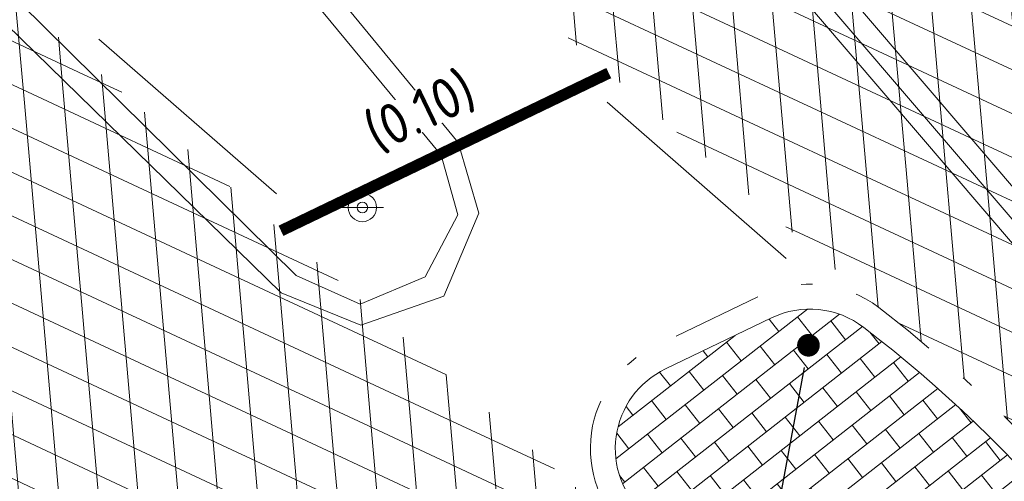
# Model space of a CAD drawing. Header units: metres. Extents: x 163628 to 168255, y 402691 to 405367.
# Tile 18 of 256: x 164483 to 164492, y 403430 to 403434. Entities that reach past the tile are written whole.
import ezdxf
from ezdxf import colors
from ezdxf.entities.mleader import LeaderData, LeaderLine
from ezdxf.math import Vec2, Vec3

# ---------------------------------------------------------------- set-up
doc = ezdxf.new("R2010")
doc.units = ezdxf.units.M
doc.linetypes.add('X-CA190022.004-UO-DWM_Snelfietsroute$0$VH-GELEIDEBAND_50X200', pattern=[8, 4, -2, 0, -2])
doc.linetypes.add('X-CA190022.004-UO-DWM_Snelfietsroute$0$VH-RWSBAND_110X220', pattern=[24, 10, -2, 2, -2, 2, -2, 2, -2])
doc.layers.add('X-CA190022.004-UO-ARC_Arcering$0$N-WE-VH-VERHARDING_ASFALT_ZWART-OPBOUW 2', color=7, linetype='Continuous', lineweight=0, transparency=0.5)
doc.layers.add('X-CA190022.004-UO-ARC_Arcering$0$N-WE-VH-VERHARDING_BETONSTRAATSTEENPRINT PRINTBETON-A-200 MIDDENGELEIDERS GRIJS', color=252, linetype='Continuous', lineweight=18, transparency=0.5)
for name, color, linetype, lineweight in [('X-CA190022.004-UO-BBM_bebording bebakening markering_v0.1$0$N-WE-VH-MARKERINGSTEKST-T18', 7, 'Continuous', 18), ('X-CA190022.004-UO-BBM_bebording bebakening markering_v0.1$0$PIPELOCK SYSTEEM', 1, 'Continuous', 25), ('X-CA190022.004-UO-BBM_bebording bebakening markering_v0.1$0$X-XX-AL-T25 PIPELOCK SYSTEEM', 1, 'Continuous', 25), ('X-CA190022.004-UO-DTM inmeting_v0.1$0$B-WE-IE-MEUBILAIR_WEGMEUBILAIR-S', 246, 'Continuous', 0), ('X-CA190022.004-UO-DTM inmeting_v0.1$0$B-WE-VH-KANTOPSLUITING_ACHTERKANTBAND-G', 246, 'Continuous', 0), ('X-CA190022.004-UO-DTM inmeting_v0.1$0$B-WE-VH-KANTOPSLUITING_VOORKANTBAND-G', 246, 'Continuous', 0), ('X-CA190022.004-UO-DTM inmeting_v0.1$0$B-WE-VH-VERHARDING_ASFALT-G', 246, 'Continuous', 0), ('X-CA190022.004-UO-DWM_Snelfietsroute$0$N-WE-VH-KANTOPSLUITING_ACHTERKANTBAND-G', 7, 'Continuous', 20), ('X-CA190022.004-UO-DWM_Snelfietsroute$0$N-WE-VH-KANTOPSLUITING_TROTTOIRBAND_RWS_110 220-G', 7, 'X-CA190022.004-UO-DWM_Snelfietsroute$0$VH-RWSBAND_110X220', 20), ('X-CA190022.004-UO-DWM_Snelfietsroute$0$N-WE-VW-MARKERING_DWARS_DRIEHOEK_3030-G', 7, 'X-CA190022.004-UO-DWM_Snelfietsroute$0$VW-HAAIETAND30-L-N', 20), ('X-CA190022.004-UO-DWM_Snelfietsroute$0$N-WE-VW-MARKERING_LANGS_STREEP_DOORGETROKKEN_010-G', 7, 'Continuous', 20)]:
    doc.layers.add(name, color=color, linetype=linetype, lineweight=lineweight)
doc.layers.add('X-CA190022.004-UO-DTM inmeting_v0.1$0$X-XX-AL-MEETPUNT-S', color=246, linetype='Continuous', lineweight=0, plot=False)
doc.styles.add('X-CA190022.004-UO-BBM_bebording bebakening markering_v0.1$0$NLCS-ISO-M200-T25', font='NLCS-ISO.ttf', dxfattribs={"height": 0.5})
doc.styles.add('X-CA190022.004-UO-BBM_bebording bebakening markering_v0.1$0$NLCS-ISO-M500-T18', font='NLCS-ISO.ttf', dxfattribs={"height": 0.9})
doc.styles.add('X-CA190022.004-UO-DTM inmeting_v0.1$0$NLCS-ISO', font='isocpeur.ttf', dxfattribs={"height": 2.5})
doc.linetypes.add('X-CA190022.004-UO-DWM_Snelfietsroute$0$VW-HAAIETAND30-L-N', pattern='A,0,-0.3,[150,NLCS.SHX,S=0.6,R=0,X=-0.5,Y=-0.15],-0.3', length=0.6)
pattern_1 = [(94.99999999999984, (-2.849091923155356, 3.121928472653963), (-0.3486681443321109, -0.03050450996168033), []), (155, (-2.849091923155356, 3.121928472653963), (-0.1479163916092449, -0.3172077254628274), [])]

# ---------------------------------------------------------------- blocks, each defined once
blk = doc.blocks.new('X-CA190022.004-UO-DTM inmeting_v0.1$0$SIE-WEG_VERKEERSBORD_PAAL')
blk.add_line((-0.2999998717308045, 0.0002770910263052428), (0.2999998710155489, -0.0002770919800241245))
for radius in [0.1999999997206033, 0.07454196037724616]:
    blk.add_circle((0, 0), radius)
at = {"style": 'X-CA190022.004-UO-DTM inmeting_v0.1$0$NLCS-ISO'}
blk.add_attdef('VERKEERSBORD', (0.2003657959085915, 0.2017319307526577), '', height=0.3999999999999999, dxfattribs=at)
blk = doc.blocks.new('X-CA190022.004-UO-DTM inmeting_v0.1$0$punt')
at = {"color": 0, "lineweight": -2}
blk.add_line((0, 0), (0, 0), dxfattribs=at)
blk = doc.blocks.new('X-CA190022.004-UO-BBM_bebording bebakening markering_v0.1$0$_Dot')
at = {"color": 0, "linetype": 'ByBlock', "const_width": 0.5}
blk.add_lwpolyline([(-0.25, 0, 1), (0.25, 0, 1)], format="xyb", close=True, dxfattribs=at)

msp = doc.modelspace()

# ---------------------------------------------------------------- hatches: boundary and pattern name
at = {"layer": 'X-CA190022.004-UO-ARC_Arcering$0$N-WE-VH-VERHARDING_ASFALT_ZWART-OPBOUW 2'}
h = msp.add_hatch(dxfattribs=at)
h.set_pattern_fill('AVH-ASFALT-SO', color=256, scale=0.35, angle=35, pattern_type=2)
h.set_pattern_definition(pattern_1)
edge = h.paths.add_edge_path()
edge.add_line((164484.9854150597, 403436.1802356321), (164486.5396749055, 403434.8306688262))
edge.add_line((164486.5396749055, 403434.8306688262), (164489.6484187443, 403436.3268484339))
edge.add_arc((164489.8730176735, 403436.9898381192), 0.7000000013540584, 229.1074769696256, 251.2853234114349, ccw=False)
edge.add_line((164489.4147681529, 403436.4606808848), (164488.2876817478, 403437.4367363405))
edge.add_arc((164523.5755157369, 403480.0459035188), 55.32424744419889, 225.1007687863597, 230.3693057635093, ccw=False)
edge.add_arc((164116.7135145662, 403074.4268332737), 519.18763102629, 44.89227135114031, 45.27884465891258)
edge.add_line((164482.0435792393, 403443.3302624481), (164482.0449518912, 403443.3315997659))
edge.add_arc((164483.6207362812, 403444.8668210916), 2.200000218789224, 222.0560806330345, 224.2529873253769, ccw=False)
edge.add_line((164481.9872591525, 403443.3931340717), (164476.9927272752, 403448.9292170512))
edge.add_arc((164478.5865703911, 403450.445681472), 2.200000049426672, 220.4631444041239, 223.5748810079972, ccw=False)
edge.add_line((164476.9127585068, 403449.0179721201), (164457.6321469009, 403471.8403724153))
edge.add_line((164457.6321469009, 403471.8403724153), (164455.2735938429, 403469.8286001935))
edge.add_line((164455.2735938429, 403469.8286001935), (164479.8943903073, 403441.098305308))
edge.add_arc((163944.3046528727, 402902.0852181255), 759.8628001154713, 44.922763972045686, 45.18252588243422, ccw=False)
edge.add_arc((164523.5755157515, 403480.0459035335), 58.42424746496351, 225.0959863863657, 228.6608269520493)
h.paths.add_polyline_path([(164483.6498870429, 403433.4398685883), (164483.6436411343, 403433.4453069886), (164483.6407308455, 403433.4354618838)])
h = msp.add_hatch(dxfattribs=at)
h.set_pattern_fill('AVH-ASFALT-SO', color=256, scale=0.35, angle=35, pattern_type=2)
h.set_pattern_definition(pattern_1)
edge = h.paths.add_edge_path()
edge.add_line((164483.6436411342, 403433.4453069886), (164482.7786391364, 403434.1984763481))
edge.add_arc((164490.2134185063, 403443.6178211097), 12.00000000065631, 195.686670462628, 231.7156284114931, ccw=False)
edge.add_arc((164479.3728008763, 403440.573382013), 0.7400000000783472, 45.18252591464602, 195.6866704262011, ccw=False)
edge.add_line((164479.8943903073, 403441.098305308), (164455.2735938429, 403469.8286001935))
edge.add_line((164455.2735938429, 403469.8286001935), (164452.9161661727, 403467.8154968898))
edge.add_line((164452.9161661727, 403467.8154968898), (164463.3547310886, 403455.3593098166))
edge.add_arc((164460.9200958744, 403453.282641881), 3.199999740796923, 38.10882295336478, 40.463144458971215, ccw=False)
edge.add_line((164463.4379836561, 403455.2575442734), (164470.6613756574, 403446.4249391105))
edge.add_arc((164468.3033427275, 403444.26163176), 3.200034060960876, 35.982837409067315, 42.53390308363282, ccw=False)
edge.add_arc((164405.9263062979, 403398.9974721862), 80.26973496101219, 29.990397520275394, 35.96731815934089, ccw=False)
edge.add_line((164475.4486613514, 403439.120688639), (164475.4498521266, 403439.1214373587))
edge.add_arc((164401.5888237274, 403396.3046857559), 85.37403430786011, 27.74191021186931, 30.10058700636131, ccw=False)
edge.add_arc((164490.2134174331, 403443.6178221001), 15.10000000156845, 210.0982563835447, 227.3330215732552)
edge.add_arc((164479.5051885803, 403431.9999980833), 0.7000000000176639, -19.884059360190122, 47.33301603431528, ccw=False)
edge.add_line((164480.1634565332, 403431.76191553), (164483.6407308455, 403433.4354618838))
edge.add_line((164483.6407308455, 403433.4354618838), (164483.6436411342, 403433.4453069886))
h = msp.add_hatch(dxfattribs=at)
h.set_pattern_fill('AVH-ASFALT-SO', color=256, scale=0.35, angle=35, pattern_type=2)
h.set_pattern_definition(pattern_1)
h.paths.add_polyline_path([(164486.5396749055, 403434.8306688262), (164489.8289544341, 403431.974581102), (164493.0826311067, 403433.5405141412), (164489.7935083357, 403436.3966773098)])
h.paths.add_polyline_path([(164486.9332981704, 403430.5809565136), (164483.6498870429, 403433.4398685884), (164480.4067638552, 403431.8790147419), (164483.6958866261, 403429.0228515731)])
h = msp.add_hatch(dxfattribs=at)
h.set_pattern_fill('AVH-ASFALT-SO', color=256, scale=0.35, angle=35, pattern_type=2)
h.set_pattern_definition(pattern_1)
edge = h.paths.add_edge_path()
edge.add_line((164489.8382456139, 403431.9665135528), (164490.5679246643, 403431.3329318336))
edge.add_arc((164483.2286881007, 403421.7573389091), 12.0646745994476, 27.301292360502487, 52.531551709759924, ccw=False)
edge.add_arc((164513.3227276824, 403435.758159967), 21.14276145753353, 203.6077994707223, 211.6505755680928)
edge.add_arc((164494.6789251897, 403424.3023266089), 0.7400000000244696, -53.39671403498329, 29.23697528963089, ccw=False)
edge.add_line((164495.1201656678, 403423.7082669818), (164504.7116603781, 403411.9075555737))
edge.add_line((164504.7116603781, 403411.9075555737), (164507.3627034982, 403413.5346996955))
edge.add_line((164507.3627034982, 403413.5346996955), (164501.7554050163, 403420.1983105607))
edge.add_arc((164508.2250259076, 403425.2367495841), 8.200113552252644, 213.6800807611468, 217.9108978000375, ccw=False)
edge.add_arc((164581.5154571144, 403473.6896893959), 96.0588965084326, 209.6774321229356, 213.4870524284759, ccw=False)
edge.add_arc((164537.3758326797, 403448.2619070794), 45.12013046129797, 206.189453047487, 209.3751078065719, ccw=False)
edge.add_arc((164483.1937731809, 403421.7263134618), 15.21115283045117, 25.80785665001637, 47.29780852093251)
edge.add_arc((164493.9842063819, 403433.4195307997), 0.7000000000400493, 160.115940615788, 227.3330159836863, ccw=False)
edge.add_line((164493.325938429, 403433.6576133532), (164489.8486641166, 403431.9840669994))
edge.add_line((164489.8486641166, 403431.9840669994), (164489.8382456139, 403431.9665135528))
h = msp.add_hatch(dxfattribs=at)
h.set_pattern_fill('AVH-ASFALT-SO', color=256, scale=0.35, angle=35, pattern_type=2)
h.set_pattern_definition(pattern_1)
edge = h.paths.add_edge_path()
edge.add_line((164488.3584638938, 403429.3400447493), (164486.9332981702, 403430.5809565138))
edge.add_line((164486.9332981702, 403430.5809565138), (164483.8409762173, 403429.0926804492))
edge.add_arc((164483.6163772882, 403428.4296907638), 0.7000000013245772, 49.10747693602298, 71.28532341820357, ccw=False)
edge.add_line((164484.074626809, 403428.958847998), (164485.3956180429, 403427.8148711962))
edge.add_arc((164419.8004888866, 403352.0698109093), 100.1999756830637, 45.83437392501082, 49.10747731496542, ccw=False)
edge.add_arc((164434.5205678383, 403366.9616448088), 79.26185529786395, 43.43438908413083, 45.96700247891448, ccw=False)
edge.add_arc((164428.5624123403, 403359.8460923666), 88.48702935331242, 40.44025779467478, 44.12767198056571, ccw=False)
edge.add_line((164495.9083622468, 403417.2436305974), (164497.2188143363, 403415.7133272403))
edge.add_line((164497.2188143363, 403415.7133272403), (164502.060617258, 403410.2804114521))
edge.add_line((164502.060617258, 403410.2804114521), (164504.7116603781, 403411.9075555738))
edge.add_line((164504.7116603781, 403411.9075555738), (164495.1201656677, 403423.7082669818))
edge.add_arc((164494.6789251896, 403424.3023266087), 0.7399999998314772, 223.9695966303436, 306.6032859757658, ccw=False)
edge.add_arc((164419.8004724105, 403352.0697929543), 103.3000000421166, 43.96959663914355, 48.41897500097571)
h.paths.add_polyline_path([(164489.828954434, 403431.974581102), (164489.8382456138, 403431.9665135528), (164489.8486641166, 403431.9840669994)])
at = {"layer": 'X-CA190022.004-UO-ARC_Arcering$0$N-WE-VH-VERHARDING_BETONSTRAATSTEENPRINT PRINTBETON-A-200 MIDDENGELEIDERS GRIJS', "ltscale": 2}
h = msp.add_hatch(dxfattribs=at)
h.set_pattern_fill('AVH-BSS_KEIFORMAAT_HALFST', color=256, scale=2, angle=128, pattern_type=2)
h.set_pattern_definition([(128, (0, 0), (-0.2947711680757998, 0.03619334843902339), [0.21, -0.21]), (218, (0, 0), (0.1292889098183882, -0.1654822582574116), [])])
edge = h.paths.add_edge_path()
edge.add_arc((164419.8004724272, 403352.0697929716), 103.5200000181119, 43.96959663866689, 48.4189750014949)
edge.add_arc((164489.0221424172, 403430.0880626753), 0.7799999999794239, 115.70063202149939, 228.4189749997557, ccw=False)
edge.add_line((164488.6838805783, 403430.7908990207), (164489.6213383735, 403431.2420797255))
edge.add_arc((164489.9596002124, 403430.5392433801), 0.780000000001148, 52.531551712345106, 115.70063202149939, ccw=False)
edge.add_arc((164483.2286881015, 403421.7573389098), 11.84467459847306, 27.313112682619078, 52.53155171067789, ccw=False)
edge.add_arc((164541.438437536, 403450.4749502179), 53.06598904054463, 206.0240875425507, 209.2369752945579)
edge.add_arc((164494.6789251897, 403424.3023266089), 0.5199999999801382, -136.03040336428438, 29.236975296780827, ccw=False)

# ---------------------------------------------------------------- linework, layer by layer
at = {"layer": 'X-CA190022.004-UO-DTM inmeting_v0.1$0$B-WE-VH-KANTOPSLUITING_ACHTERKANTBAND-G'}
msp.add_polyline3d([(164483.602, 403441.952, 9.812), (164484.2119999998, 403441.2319999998, 9.887), (164489.406, 403435.139, 9.846), (164492.9160000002, 403431.0350000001, 9.795), (164497.5159999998, 403425.6740000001, 9.77), (164500.3229999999, 403422.3960000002, 9.657), (164504.4840000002, 403417.5129999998, 9.46), (164505.892, 403416.0839999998, 9.374), (164506.8289999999, 403415.4399999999, 9.326), (164508.077, 403414.7949999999, 9.244), (164508.6269999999, 403414.6170000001, 9.218)], dxfattribs=at)
msp.add_polyline3d([(164485.4249999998, 403431.6159999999, 9.967), (164485.9900000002, 403431.3640000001, 9.95), (164486.5649999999, 403431.6039999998, 9.947), (164486.8509999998, 403432.1499999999, 9.942), (164486.7050000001, 403432.679, 9.949), (164483.6519999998, 403436.3730000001, 9.98), (164480.2829999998, 403440.0609999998, 10.01), (164480.1159999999, 403440.1269999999, 10.018), (164479.912, 403440.1320000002, 10.03), (164478.0970000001, 403439.3599999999, 10.03), (164477.9530000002, 403439.1910000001, 10.031), (164477.9780000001, 403439.0019999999, 10.033), (164481.8790000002, 403435.1159999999, 10.021)], close=True, dxfattribs=at)
at = {"layer": 'X-CA190022.004-UO-DTM inmeting_v0.1$0$B-WE-VH-KANTOPSLUITING_VOORKANTBAND-G'}
msp.add_polyline3d([(164483.412, 403441.8859999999, 9.803), (164484.071, 403441.1159999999, 9.796), (164489.2459999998, 403435.0320000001, 9.738), (164492.764, 403430.9220000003, 9.688), (164497.3799999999, 403425.5350000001, 9.657), (164500.196, 403422.2289999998, 9.553), (164504.3220000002, 403417.3909999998, 9.342), (164505.7820000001, 403415.915, 9.276), (164506.7379999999, 403415.2489999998, 9.244), (164508.0210000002, 403414.6129999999, 9.226), (164508.7409999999, 403414.4199999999, 9.215)], dxfattribs=at)
msp.add_polyline3d([(164485.2939999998, 403431.463, 9.848), (164485.997, 403431.1770000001, 9.845), (164486.7289999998, 403431.4330000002, 9.848), (164487.037, 403432.1669999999, 9.833), (164486.855, 403432.79, 9.83), (164483.7880000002, 403436.5210000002, 9.852), (164480.4240000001, 403440.196, 9.888), (164480.165, 403440.361, 9.888), (164479.8390000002, 403440.3130000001, 9.901), (164477.9730000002, 403439.5279999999, 9.91), (164477.7289999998, 403439.227, 9.91), (164477.8259999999, 403438.8279999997, 9.911), (164481.716, 403434.9569999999, 9.895)], close=True, dxfattribs=at)
at = {"layer": 'X-CA190022.004-UO-DTM inmeting_v0.1$0$B-WE-VH-VERHARDING_ASFALT-G'}
msp.add_polyline3d([(164513.645, 403406.145, 8.943), (164509.9270000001, 403410.429, 9.091), (164506.6209999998, 403414.4330000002, 9.241), (164504.2069999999, 403417.2939999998, 9.356), (164500.0800000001, 403422.1310000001, 9.559), (164497.2420000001, 403425.446, 9.667), (164492.656, 403430.8369999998, 9.695), (164489.1439999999, 403434.9440000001, 9.743), (164483.9449999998, 403441.0279999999, 9.805), (164483.213, 403441.8670000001, 9.819)], dxfattribs=at)
at = {"layer": 'X-CA190022.004-UO-DWM_Snelfietsroute$0$N-WE-VH-KANTOPSLUITING_ACHTERKANTBAND-G', "ltscale": 0.2, "flags": 128}
msp.add_lwpolyline([(164494.3046768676, 403423.9413027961, 0.01941651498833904), (164488.504473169, 403429.504608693, -0.53573665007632), (164488.6838805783, 403430.7908990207), (164489.6213383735, 403431.2420797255, -0.2828257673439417), (164490.4340932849, 403431.1583203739, -0.1104824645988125), (164493.7528264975, 403427.1923023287, 0.01401978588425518), (164495.1326808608, 403424.5563065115, -0.879042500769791)], format="xyb", close=True, dxfattribs=at)
at = {"layer": 'X-CA190022.004-UO-DWM_Snelfietsroute$0$N-WE-VH-KANTOPSLUITING_TROTTOIRBAND_RWS_110 220-G', "linetype": 'X-CA190022.004-UO-DWM_Snelfietsroute$0$VH-GELEIDEBAND_50X200', "ltscale": 0.2, "flags": 128}
msp.add_lwpolyline([(164494.146341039, 403423.7885619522, 0.01941651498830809), (164488.3584638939, 403429.3400447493, -0.5357366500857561), (164488.588473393, 403430.989134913), (164489.5259311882, 403431.4403156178, -0.2828257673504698), (164490.5679246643, 403431.3329318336, -0.110534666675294), (164493.9494409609, 403427.2910385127, 0.01403143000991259), (164495.324654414, 403424.6637595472, -0.8790425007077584)], format="xyb", close=True, dxfattribs=at)
at = {"layer": 'X-CA190022.004-UO-DWM_Snelfietsroute$0$N-WE-VW-MARKERING_DWARS_DRIEHOEK_3030-G', "flags": 128}
for points in [[(164485.250597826, 403432.3373671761), (164483.6843178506, 403433.7009390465)], [(164488.1699394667, 403433.1446058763), (164489.7506217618, 403431.7662878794)]]:
    msp.add_lwpolyline(points, dxfattribs=at)
at = {"layer": 'X-CA190022.004-UO-DWM_Snelfietsroute$0$N-WE-VW-MARKERING_LANGS_STREEP_DOORGETROKKEN_010-G', "const_width": 0.1, "flags": 128}
msp.add_lwpolyline([(164485.2915926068, 403432.0104125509), (164488.18431467, 403433.402624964)], dxfattribs=at)

# ---------------------------------------------------------------- block references
at = {"layer": 'X-CA190022.004-UO-BBM_bebording bebakening markering_v0.1$0$PIPELOCK SYSTEEM', "xscale": 0.2, "yscale": 0.2, "zscale": 0.2, "rotation": 79.41940146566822}
msp.add_blockref('X-CA190022.004-UO-BBM_bebording bebakening markering_v0.1$0$_Dot', (164489.9467376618, 403430.9998844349), dxfattribs=at)
at = {"layer": 'X-CA190022.004-UO-DTM inmeting_v0.1$0$B-WE-IE-MEUBILAIR_WEGMEUBILAIR-S', "linetype": 'ByBlock', "lineweight": -2, "xscale": 0.6250000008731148, "yscale": 0.6250000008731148, "zscale": 0.6250000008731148}
msp.add_blockref('X-CA190022.004-UO-DTM inmeting_v0.1$0$SIE-WEG_VERKEERSBORD_PAAL', (164486.01, 403432.216, 10.037), dxfattribs=at)
at = {"layer": 'X-CA190022.004-UO-DTM inmeting_v0.1$0$X-XX-AL-MEETPUNT-S', "linetype": 'ByBlock', "lineweight": -2}
for p in [(164486.855, 403432.79, 9.83), (164486.705, 403432.679, 9.949), (164486.851, 403432.15, 9.942), (164487.037, 403432.167, 9.833), (164485.425, 403431.616, 9.967), (164486.565, 403431.604, 9.947), (164485.294, 403431.463, 9.848), (164486.729, 403431.433, 9.848), (164485.99, 403431.364, 9.95), (164485.997, 403431.177, 9.845)]:
    msp.add_blockref('X-CA190022.004-UO-DTM inmeting_v0.1$0$punt', p, dxfattribs=at)

# ---------------------------------------------------------------- leaders
at = {"layer": 'X-CA190022.004-UO-BBM_bebording bebakening markering_v0.1$0$X-XX-AL-T25 PIPELOCK SYSTEEM'}
ml = msp.add_multileader_mtext('Standard', dxfattribs=at)
ml.set_content('', color=256, style='X-CA190022.004-UO-BBM_bebording bebakening markering_v0.1$0$NLCS-ISO-M200-T25')
ml.set_leader_properties(color=256, linetype='ByLayer', lineweight=-1)
ml.set_arrow_properties(name='X-CA190022.004-UO-BBM_bebording bebakening markering_v0.1$0$_Dot')
ml.build(insert=Vec2(0, 0))
ml.multileader.update_dxf_attribs({"text_attachment_direction": 1, "text_left_attachment_type": 5, "text_right_attachment_type": 5, "dogleg_length": 0.5, "arrow_head_size": 0.2})
ctx = ml.context
ctx.base_point, ctx.char_height, ctx.arrow_head_size, ctx.landing_gap_size, ctx.plane_origin, ctx.plane_x_axis, ctx.plane_y_axis = Vec3(164490.3640668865, 403428.7567467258), 0.5, 0.2, 0.18, Vec3(164491.3505747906, 403437.0985405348), Vec3(0.4640752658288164, 0.8857957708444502), Vec3(-0.8857957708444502, 0.4640752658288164)
ctx.left_attachment, ctx.right_attachment = 5, 5
notes = []
notes.append((ctx, [(1, (1, 1, 0), (164489.6022825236, 403429.1558514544), (-0.4640752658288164, -0.88579577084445), 0, [(0, [(164489.9467376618, 403430.9998844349)], 0, [])])]))
ctx.mtext.insert, ctx.mtext.text_direction, ctx.mtext.rotation, ctx.mtext.flow_direction = Vec3(164489.7617257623, 403429.0723179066), Vec3(0.4640752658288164, 0.8857957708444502), 1.08820596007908, 5
for ctx, leaders in notes:
    for number, flags, end, landing, length, lines in leaders:
        leader = LeaderData()
        leader.index, (leader.has_last_leader_line, leader.has_dogleg_vector, leader.attachment_direction) = number, flags
        leader.last_leader_point, leader.dogleg_vector, leader.dogleg_length = Vec3(end), Vec3(landing), length
        for number, points, colour, breaks in lines:
            line = LeaderLine()
            line.index, line.vertices, line.color, line.breaks = number, Vec3.list(points), colors.encode_raw_color(colour), breaks
            leader.lines.append(line)
        ctx.leaders.append(leader)

# ---------------------------------------------------------------- next in the draw order: texts
at = {"layer": 'X-CA190022.004-UO-BBM_bebording bebakening markering_v0.1$0$N-WE-VH-MARKERINGSTEKST-T18', "insert": (164485.9894932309, 403433.0153673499, 10.1227078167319), "char_height": 0.36, "attachment_point": 1, "rotation": 25.700632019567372, "style": 'X-CA190022.004-UO-BBM_bebording bebakening markering_v0.1$0$NLCS-ISO-M500-T18', "bg_fill": 3, "box_fill_scale": 1, "bg_fill_color": 256, "bg_fill_transparency": 0}
msp.add_mtext_dynamic_manual_height_columns('(0.10)', width=1.044382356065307, gutter_width=2.5, heights=[0], dxfattribs=at)

doc.saveas('drawing.dxf')
